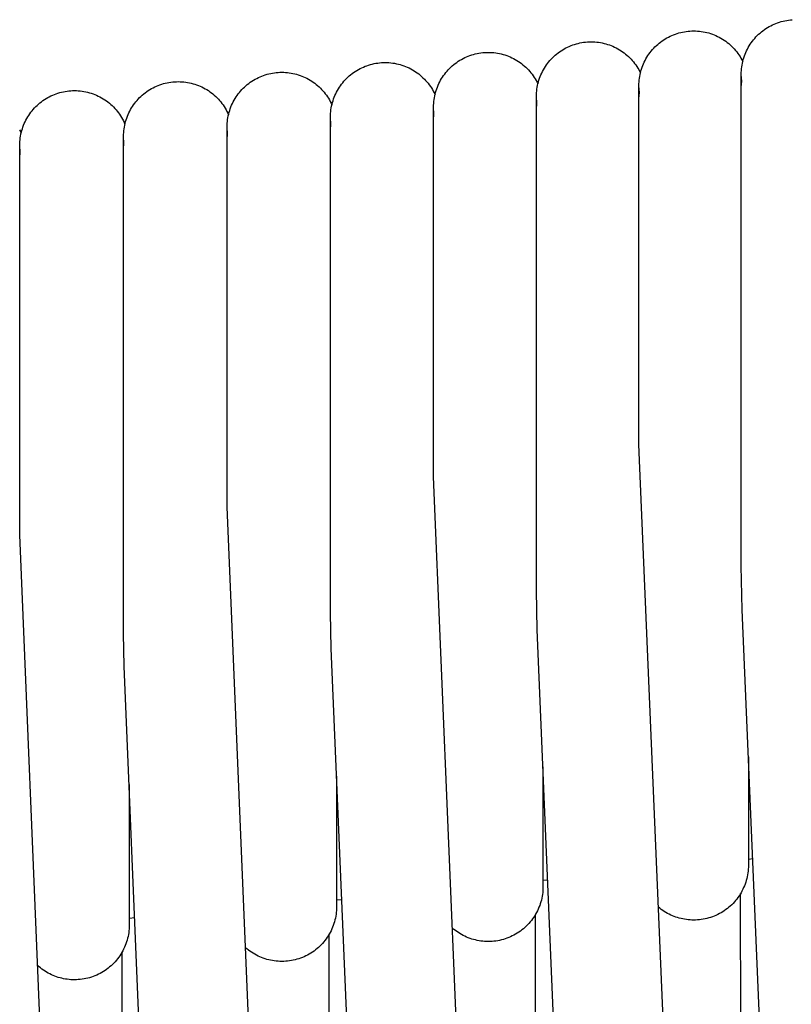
# Model space of a CAD drawing. Header units: millimetres. Extents: x 5000 to 6727, y 0 to 1679.
# Tile 85 of 106: x 5532 to 5592, y 1592 to 1668. Entities that reach past the tile are written whole.
import ezdxf

# ---------------------------------------------------------------- set-up
doc = ezdxf.new("R2010")
doc.units = ezdxf.units.MM
doc.layers.add('Make2D$Sichtbar$Kurven', color=18, linetype='Continuous', true_color=0x000000)

msp = doc.modelspace()

# ---------------------------------------------------------------- linework, layer by layer
at = {"layer": 'Make2D$Sichtbar$Kurven', "color": 18, "lineweight": -3, "true_color": 0x000000}
for p, q in [((5591.932, 1667.868), (5592.074, 1667.895)), ((5592.074, 1667.895), (5592.218, 1667.918)), ((5592.218, 1667.918), (5592.362, 1667.935)), ((5592.362, 1667.935), (5592.506, 1667.947)), ((5590.228, 1667.094), (5590.345, 1667.179)), ((5590.345, 1667.179), (5590.465, 1667.261)), ((5590.465, 1667.261), (5590.588, 1667.338)), ((5590.588, 1667.338), (5590.713, 1667.412)), ((5590.713, 1667.412), (5590.841, 1667.481)), ((5590.841, 1667.481), (5590.971, 1667.545)), ((5590.971, 1667.545), (5591.103, 1667.605)), ((5591.103, 1667.605), (5591.237, 1667.661)), ((5591.237, 1667.661), (5591.373, 1667.712)), ((5591.373, 1667.712), (5591.511, 1667.758)), ((5591.511, 1667.758), (5591.65, 1667.8)), ((5591.65, 1667.8), (5591.79, 1667.836)), ((5591.79, 1667.836), (5591.932, 1667.868)), ((5582.399, 1666.301), (5582.519, 1666.382)), ((5582.519, 1666.382), (5582.641, 1666.46)), ((5582.641, 1666.46), (5582.767, 1666.533)), ((5582.767, 1666.533), (5582.894, 1666.602)), ((5582.894, 1666.602), (5583.024, 1666.667)), ((5583.024, 1666.667), (5583.156, 1666.727)), ((5583.156, 1666.727), (5583.291, 1666.782)), ((5583.291, 1666.782), (5583.426, 1666.833)), ((5583.426, 1666.833), (5583.564, 1666.879)), ((5583.564, 1666.879), (5583.703, 1666.921)), ((5583.703, 1666.921), (5583.843, 1666.958)), ((5583.843, 1666.958), (5583.985, 1666.99)), ((5583.985, 1666.99), (5584.128, 1667.017)), ((5584.128, 1667.017), (5584.271, 1667.039)), ((5584.271, 1667.039), (5584.415, 1667.056)), ((5584.415, 1667.056), (5584.56, 1667.069)), ((5584.56, 1667.069), (5584.705, 1667.076)), ((5584.705, 1667.076), (5584.85, 1667.079)), ((5584.85, 1667.079), (5584.998, 1667.076)), ((5584.998, 1667.076), (5585.146, 1667.068)), ((5585.146, 1667.068), (5585.293, 1667.056)), ((5585.293, 1667.056), (5585.44, 1667.038)), ((5585.44, 1667.038), (5585.586, 1667.014)), ((5585.586, 1667.014), (5585.731, 1666.986)), ((5585.731, 1666.986), (5585.876, 1666.953)), ((5585.876, 1666.953), (5586.018, 1666.915)), ((5586.018, 1666.915), (5586.16, 1666.872)), ((5586.16, 1666.872), (5586.3, 1666.824)), ((5586.3, 1666.824), (5586.438, 1666.771)), ((5586.438, 1666.771), (5586.574, 1666.713)), ((5586.574, 1666.713), (5586.709, 1666.651)), ((5586.709, 1666.651), (5586.841, 1666.584)), ((5586.841, 1666.584), (5586.97, 1666.512)), ((5586.97, 1666.512), (5587.097, 1666.436)), ((5587.097, 1666.436), (5587.221, 1666.356)), ((5589.41, 1666.275), (5589.499, 1666.389)), ((5589.499, 1666.389), (5589.593, 1666.5)), ((5589.593, 1666.5), (5589.69, 1666.608)), ((5589.69, 1666.608), (5589.791, 1666.712)), ((5589.791, 1666.712), (5589.895, 1666.813)), ((5589.895, 1666.813), (5590.003, 1666.91)), ((5590.003, 1666.91), (5590.114, 1667.004)), ((5590.114, 1667.004), (5590.228, 1667.094)), ((5574.551, 1665.534), (5574.674, 1665.611)), ((5574.674, 1665.611), (5574.799, 1665.685)), ((5574.799, 1665.685), (5574.927, 1665.754)), ((5574.927, 1665.754), (5575.057, 1665.818)), ((5575.057, 1665.818), (5575.189, 1665.878)), ((5575.189, 1665.878), (5575.323, 1665.934)), ((5575.323, 1665.934), (5575.459, 1665.985)), ((5575.459, 1665.985), (5575.596, 1666.031)), ((5575.596, 1666.031), (5575.735, 1666.073)), ((5575.735, 1666.073), (5575.876, 1666.109)), ((5575.876, 1666.109), (5576.017, 1666.141)), ((5576.017, 1666.141), (5576.16, 1666.168)), ((5576.16, 1666.168), (5576.303, 1666.191)), ((5576.303, 1666.191), (5576.447, 1666.208)), ((5576.447, 1666.208), (5576.592, 1666.22)), ((5576.592, 1666.22), (5576.737, 1666.228)), ((5576.737, 1666.228), (5576.882, 1666.23)), ((5576.882, 1666.23), (5577.027, 1666.228)), ((5577.027, 1666.228), (5577.171, 1666.22)), ((5577.171, 1666.22), (5577.316, 1666.208)), ((5577.316, 1666.208), (5577.46, 1666.191)), ((5577.46, 1666.191), (5577.603, 1666.169)), ((5577.603, 1666.169), (5577.745, 1666.142)), ((5577.745, 1666.142), (5577.886, 1666.11)), ((5577.886, 1666.11), (5578.026, 1666.073)), ((5578.026, 1666.073), (5578.165, 1666.032)), ((5578.165, 1666.032), (5578.302, 1665.986)), ((5578.302, 1665.986), (5578.438, 1665.935)), ((5578.438, 1665.935), (5578.572, 1665.88)), ((5578.572, 1665.88), (5578.704, 1665.82)), ((5578.704, 1665.82), (5578.834, 1665.756)), ((5578.834, 1665.756), (5578.961, 1665.687)), ((5578.961, 1665.687), (5579.086, 1665.614)), ((5579.086, 1665.614), (5579.209, 1665.537)), ((5581.553, 1665.511), (5581.646, 1665.622)), ((5581.646, 1665.622), (5581.744, 1665.729)), ((5581.744, 1665.729), (5581.844, 1665.834)), ((5581.844, 1665.834), (5581.949, 1665.935)), ((5581.949, 1665.935), (5582.056, 1666.032)), ((5582.056, 1666.032), (5582.167, 1666.125)), ((5582.167, 1666.125), (5582.282, 1666.215)), ((5582.282, 1666.215), (5582.399, 1666.301)), ((5587.221, 1666.356), (5587.343, 1666.271)), ((5587.343, 1666.271), (5587.461, 1666.182)), ((5587.461, 1666.182), (5587.576, 1666.089)), ((5587.576, 1666.089), (5587.688, 1665.992)), ((5587.688, 1665.992), (5587.796, 1665.891)), ((5587.796, 1665.891), (5587.901, 1665.787)), ((5587.901, 1665.787), (5588.002, 1665.679)), ((5588.002, 1665.679), (5588.1, 1665.568)), ((5588.958, 1665.532), (5589.023, 1665.662)), ((5589.023, 1665.662), (5589.092, 1665.79)), ((5589.092, 1665.79), (5589.165, 1665.915)), ((5589.165, 1665.915), (5589.242, 1666.038)), ((5589.242, 1666.038), (5589.324, 1666.158)), ((5589.324, 1666.158), (5589.41, 1666.275)), ((5566.686, 1664.793), (5566.811, 1664.866)), ((5566.811, 1664.866), (5566.939, 1664.935)), ((5566.939, 1664.935), (5567.069, 1665)), ((5567.069, 1665), (5567.201, 1665.06)), ((5567.201, 1665.06), (5567.335, 1665.115)), ((5567.335, 1665.115), (5567.471, 1665.166)), ((5567.471, 1665.166), (5567.608, 1665.213)), ((5567.608, 1665.213), (5567.747, 1665.254)), ((5567.747, 1665.254), (5567.888, 1665.291)), ((5567.888, 1665.291), (5568.029, 1665.323)), ((5568.029, 1665.323), (5568.172, 1665.35)), ((5568.172, 1665.35), (5568.315, 1665.372)), ((5568.315, 1665.372), (5568.459, 1665.39)), ((5568.459, 1665.39), (5568.604, 1665.402)), ((5568.604, 1665.402), (5568.749, 1665.409)), ((5568.749, 1665.409), (5568.894, 1665.412)), ((5568.894, 1665.412), (5569.04, 1665.409)), ((5569.04, 1665.409), (5569.186, 1665.402)), ((5569.186, 1665.402), (5569.332, 1665.389)), ((5569.332, 1665.389), (5569.477, 1665.372)), ((5569.477, 1665.372), (5569.621, 1665.349)), ((5569.621, 1665.349), (5569.764, 1665.322)), ((5569.764, 1665.322), (5569.907, 1665.289)), ((5569.907, 1665.289), (5570.048, 1665.252)), ((5570.048, 1665.252), (5570.188, 1665.21)), ((5570.188, 1665.21), (5570.327, 1665.163)), ((5570.327, 1665.163), (5570.463, 1665.111)), ((5570.463, 1665.111), (5570.598, 1665.055)), ((5570.598, 1665.055), (5570.731, 1664.994)), ((5570.731, 1664.994), (5570.862, 1664.929)), ((5570.862, 1664.929), (5570.99, 1664.859)), ((5570.99, 1664.859), (5571.116, 1664.785)), ((5573.679, 1664.773), (5573.776, 1664.881)), ((5573.776, 1664.881), (5573.877, 1664.985)), ((5573.877, 1664.985), (5573.981, 1665.086)), ((5573.981, 1665.086), (5574.089, 1665.183)), ((5574.089, 1665.183), (5574.2, 1665.277)), ((5574.2, 1665.277), (5574.314, 1665.366)), ((5574.314, 1665.366), (5574.431, 1665.452)), ((5574.431, 1665.452), (5574.551, 1665.534)), ((5579.209, 1665.537), (5579.328, 1665.455)), ((5579.328, 1665.455), (5579.445, 1665.37)), ((5579.445, 1665.37), (5579.559, 1665.281)), ((5579.559, 1665.281), (5579.67, 1665.188)), ((5579.67, 1665.188), (5579.778, 1665.091)), ((5579.778, 1665.091), (5579.882, 1664.99)), ((5579.882, 1664.99), (5579.983, 1664.886)), ((5579.983, 1664.886), (5580.08, 1664.779)), ((5581.076, 1664.784), (5581.145, 1664.911)), ((5581.145, 1664.911), (5581.218, 1665.037)), ((5581.218, 1665.037), (5581.296, 1665.159)), ((5581.296, 1665.159), (5581.377, 1665.279)), ((5581.377, 1665.279), (5581.463, 1665.396)), ((5581.463, 1665.396), (5581.553, 1665.511)), ((5588.1, 1665.568), (5588.193, 1665.453)), ((5588.193, 1665.453), (5588.282, 1665.335)), ((5588.282, 1665.335), (5588.367, 1665.214)), ((5588.367, 1665.214), (5588.448, 1665.09)), ((5588.448, 1665.09), (5588.525, 1664.963)), ((5588.525, 1664.963), (5588.597, 1664.834)), ((5588.597, 1664.834), (5588.665, 1664.702)), ((5588.667, 1664.713), (5588.704, 1664.853)), ((5588.704, 1664.853), (5588.745, 1664.993)), ((5588.745, 1664.993), (5588.792, 1665.13)), ((5588.792, 1665.13), (5588.843, 1665.266)), ((5588.843, 1665.266), (5588.898, 1665.4)), ((5588.898, 1665.4), (5588.958, 1665.532)), ((5558.678, 1664.005), (5558.803, 1664.078)), ((5558.803, 1664.078), (5558.931, 1664.147)), ((5558.931, 1664.147), (5559.061, 1664.212)), ((5559.061, 1664.212), (5559.193, 1664.272)), ((5559.193, 1664.272), (5559.327, 1664.327)), ((5559.327, 1664.327), (5559.463, 1664.378)), ((5559.463, 1664.378), (5559.6, 1664.425)), ((5559.6, 1664.425), (5559.74, 1664.466)), ((5559.74, 1664.466), (5559.88, 1664.503)), ((5559.88, 1664.503), (5560.021, 1664.535)), ((5560.021, 1664.535), (5560.164, 1664.562)), ((5560.164, 1664.562), (5560.307, 1664.584)), ((5560.307, 1664.584), (5560.452, 1664.601)), ((5560.452, 1664.601), (5560.596, 1664.614)), ((5560.596, 1664.614), (5560.741, 1664.621)), ((5560.741, 1664.621), (5560.886, 1664.624)), ((5560.886, 1664.624), (5561.034, 1664.621)), ((5561.034, 1664.621), (5561.181, 1664.613)), ((5561.181, 1664.613), (5561.328, 1664.601)), ((5561.328, 1664.601), (5561.474, 1664.583)), ((5561.474, 1664.583), (5561.62, 1664.56)), ((5561.62, 1664.56), (5561.764, 1664.532)), ((5561.764, 1664.532), (5561.908, 1664.499)), ((5561.908, 1664.499), (5562.05, 1664.461)), ((5562.05, 1664.461), (5562.191, 1664.418)), ((5562.191, 1664.418), (5562.331, 1664.371)), ((5562.331, 1664.371), (5562.469, 1664.318)), ((5562.469, 1664.318), (5562.604, 1664.261)), ((5562.604, 1664.261), (5562.738, 1664.199)), ((5562.738, 1664.199), (5562.87, 1664.132)), ((5562.87, 1664.132), (5562.999, 1664.061)), ((5565.788, 1664.062), (5565.889, 1664.167)), ((5565.889, 1664.167), (5565.993, 1664.268)), ((5565.993, 1664.268), (5566.101, 1664.365)), ((5566.101, 1664.365), (5566.212, 1664.458)), ((5566.212, 1664.458), (5566.326, 1664.548)), ((5566.326, 1664.548), (5566.443, 1664.634)), ((5566.443, 1664.634), (5566.563, 1664.715)), ((5566.563, 1664.715), (5566.686, 1664.793)), ((5571.116, 1664.785), (5571.239, 1664.706)), ((5571.239, 1664.706), (5571.359, 1664.624)), ((5571.359, 1664.624), (5571.477, 1664.537)), ((5571.477, 1664.537), (5571.591, 1664.446)), ((5571.591, 1664.446), (5571.703, 1664.351)), ((5571.703, 1664.351), (5571.811, 1664.253)), ((5571.811, 1664.253), (5571.915, 1664.151)), ((5571.915, 1664.151), (5572.016, 1664.045)), ((5573.108, 1663.935), (5573.177, 1664.063)), ((5573.177, 1664.063), (5573.251, 1664.188)), ((5573.251, 1664.188), (5573.328, 1664.311)), ((5573.328, 1664.311), (5573.41, 1664.431)), ((5573.41, 1664.431), (5573.495, 1664.548)), ((5573.495, 1664.548), (5573.585, 1664.662)), ((5573.585, 1664.662), (5573.679, 1664.773)), ((5580.08, 1664.779), (5580.174, 1664.669)), ((5580.174, 1664.669), (5580.263, 1664.555)), ((5580.263, 1664.555), (5580.349, 1664.438)), ((5580.349, 1664.438), (5580.431, 1664.319)), ((5580.431, 1664.319), (5580.509, 1664.196)), ((5580.509, 1664.196), (5580.582, 1664.071)), ((5580.582, 1664.071), (5580.651, 1663.944)), ((5580.757, 1663.975), (5580.799, 1664.114)), ((5580.799, 1664.114), (5580.845, 1664.251)), ((5580.845, 1664.251), (5580.896, 1664.387)), ((5580.896, 1664.387), (5580.951, 1664.521)), ((5580.951, 1664.521), (5581.012, 1664.654)), ((5581.012, 1664.654), (5581.076, 1664.784)), ((5588.556, 1663.997), (5588.569, 1664.141)), ((5588.569, 1664.141), (5588.586, 1664.285)), ((5588.586, 1664.285), (5588.608, 1664.429)), ((5588.608, 1664.429), (5588.635, 1664.571)), ((5588.635, 1664.571), (5588.667, 1664.713)), ((5550.651, 1663.247), (5550.776, 1663.32)), ((5550.776, 1663.32), (5550.904, 1663.389)), ((5550.904, 1663.389), (5551.034, 1663.454)), ((5551.034, 1663.454), (5551.166, 1663.514)), ((5551.166, 1663.514), (5551.3, 1663.57)), ((5551.3, 1663.57), (5551.436, 1663.62)), ((5551.436, 1663.62), (5551.574, 1663.667)), ((5551.574, 1663.667), (5551.713, 1663.708)), ((5551.713, 1663.708), (5551.853, 1663.745)), ((5551.853, 1663.745), (5551.995, 1663.777)), ((5551.995, 1663.777), (5552.137, 1663.804)), ((5552.137, 1663.804), (5552.281, 1663.826)), ((5552.281, 1663.826), (5552.425, 1663.844)), ((5552.425, 1663.844), (5552.57, 1663.856)), ((5552.57, 1663.856), (5552.715, 1663.863)), ((5552.715, 1663.863), (5552.86, 1663.866)), ((5552.86, 1663.866), (5553.004, 1663.863)), ((5553.004, 1663.863), (5553.148, 1663.856)), ((5553.148, 1663.856), (5553.292, 1663.844)), ((5553.292, 1663.844), (5553.435, 1663.827)), ((5553.435, 1663.827), (5553.578, 1663.805)), ((5553.578, 1663.805), (5553.719, 1663.778)), ((5553.719, 1663.778), (5553.86, 1663.746)), ((5553.86, 1663.746), (5554, 1663.71)), ((5554, 1663.71), (5554.138, 1663.669)), ((5554.138, 1663.669), (5554.275, 1663.623)), ((5554.275, 1663.623), (5554.41, 1663.573)), ((5554.41, 1663.573), (5554.544, 1663.518)), ((5554.544, 1663.518), (5554.675, 1663.459)), ((5554.675, 1663.459), (5554.805, 1663.395)), ((5554.805, 1663.395), (5554.932, 1663.327)), ((5554.932, 1663.327), (5555.056, 1663.254)), ((5557.78, 1663.274), (5557.881, 1663.379)), ((5557.881, 1663.379), (5557.985, 1663.48)), ((5557.985, 1663.48), (5558.093, 1663.577)), ((5558.093, 1663.577), (5558.204, 1663.67)), ((5558.204, 1663.67), (5558.318, 1663.76)), ((5558.318, 1663.76), (5558.435, 1663.846)), ((5558.435, 1663.846), (5558.555, 1663.927)), ((5558.555, 1663.927), (5558.678, 1664.005)), ((5562.999, 1664.061), (5563.126, 1663.986)), ((5563.126, 1663.986), (5563.249, 1663.906)), ((5563.249, 1663.906), (5563.37, 1663.822)), ((5563.37, 1663.822), (5563.489, 1663.734)), ((5563.489, 1663.734), (5563.604, 1663.642)), ((5563.604, 1663.642), (5563.715, 1663.545)), ((5563.715, 1663.545), (5563.823, 1663.445)), ((5563.823, 1663.445), (5563.928, 1663.342)), ((5563.928, 1663.342), (5564.029, 1663.234)), ((5565.189, 1663.244), (5565.263, 1663.37)), ((5565.263, 1663.37), (5565.34, 1663.492)), ((5565.34, 1663.492), (5565.422, 1663.612)), ((5565.422, 1663.612), (5565.507, 1663.73)), ((5565.507, 1663.73), (5565.597, 1663.844)), ((5565.597, 1663.844), (5565.69, 1663.955)), ((5565.69, 1663.955), (5565.788, 1664.062)), ((5572.016, 1664.045), (5572.114, 1663.936)), ((5572.114, 1663.936), (5572.207, 1663.824)), ((5572.207, 1663.824), (5572.297, 1663.708)), ((5572.297, 1663.708), (5572.382, 1663.59)), ((5572.382, 1663.59), (5572.463, 1663.469)), ((5572.463, 1663.469), (5572.541, 1663.345)), ((5572.541, 1663.345), (5572.614, 1663.218)), ((5572.831, 1663.265), (5572.877, 1663.403)), ((5572.877, 1663.403), (5572.928, 1663.539)), ((5572.928, 1663.539), (5572.984, 1663.673)), ((5572.984, 1663.673), (5573.044, 1663.805)), ((5573.044, 1663.805), (5573.108, 1663.935)), ((5580.622, 1663.263), (5580.639, 1663.407)), ((5580.639, 1663.407), (5580.662, 1663.55)), ((5580.651, 1663.944), (5580.716, 1663.815)), ((5580.662, 1663.55), (5580.689, 1663.693)), ((5580.689, 1663.693), (5580.721, 1663.834)), ((5580.721, 1663.834), (5580.757, 1663.975)), ((5588.546, 1663.707), (5588.549, 1663.852)), ((5588.546, 1656.124), (5588.546, 1663.707)), ((5588.579, 1663.182), (5588.546, 1663.694)), ((5588.549, 1663.852), (5588.556, 1663.997)), ((5542.606, 1662.52), (5542.732, 1662.593)), ((5542.732, 1662.593), (5542.859, 1662.662)), ((5542.859, 1662.662), (5542.989, 1662.727)), ((5542.989, 1662.727), (5543.121, 1662.787)), ((5543.121, 1662.787), (5543.256, 1662.842)), ((5543.256, 1662.842), (5543.391, 1662.893)), ((5543.391, 1662.893), (5543.529, 1662.939)), ((5543.529, 1662.939), (5543.668, 1662.981)), ((5543.668, 1662.981), (5543.808, 1663.018)), ((5543.808, 1663.018), (5543.95, 1663.05)), ((5543.95, 1663.05), (5544.093, 1663.077)), ((5544.093, 1663.077), (5544.236, 1663.099)), ((5544.236, 1663.099), (5544.38, 1663.116)), ((5544.38, 1663.116), (5544.525, 1663.129)), ((5544.525, 1663.129), (5544.67, 1663.136)), ((5544.67, 1663.136), (5544.815, 1663.139)), ((5544.815, 1663.139), (5544.96, 1663.136)), ((5544.96, 1663.136), (5545.106, 1663.129)), ((5545.106, 1663.129), (5545.251, 1663.116)), ((5545.251, 1663.116), (5545.395, 1663.099)), ((5545.395, 1663.099), (5545.539, 1663.076)), ((5545.539, 1663.076), (5545.682, 1663.049)), ((5545.682, 1663.049), (5545.824, 1663.017)), ((5545.824, 1663.017), (5545.964, 1662.98)), ((5545.964, 1662.98), (5546.104, 1662.938)), ((5546.104, 1662.938), (5546.242, 1662.892)), ((5546.242, 1662.892), (5546.378, 1662.841)), ((5546.378, 1662.841), (5546.512, 1662.785)), ((5546.512, 1662.785), (5546.645, 1662.725)), ((5546.645, 1662.725), (5546.775, 1662.66)), ((5546.775, 1662.66), (5546.903, 1662.59)), ((5546.903, 1662.59), (5547.028, 1662.517)), ((5549.753, 1662.517), (5549.854, 1662.621)), ((5549.854, 1662.621), (5549.959, 1662.722)), ((5549.959, 1662.722), (5550.066, 1662.819)), ((5550.066, 1662.819), (5550.177, 1662.913)), ((5550.177, 1662.913), (5550.291, 1663.002)), ((5550.291, 1663.002), (5550.409, 1663.088)), ((5550.409, 1663.088), (5550.529, 1663.17)), ((5550.529, 1663.17), (5550.651, 1663.247)), ((5555.056, 1663.254), (5555.179, 1663.177)), ((5555.179, 1663.177), (5555.298, 1663.097)), ((5555.298, 1663.097), (5555.415, 1663.012)), ((5555.415, 1663.012), (5555.529, 1662.923)), ((5555.529, 1662.923), (5555.64, 1662.831)), ((5555.64, 1662.831), (5555.747, 1662.734)), ((5555.747, 1662.734), (5555.851, 1662.635)), ((5555.851, 1662.635), (5555.952, 1662.531)), ((5557.182, 1662.456), (5557.255, 1662.582)), ((5557.255, 1662.582), (5557.332, 1662.704)), ((5557.332, 1662.704), (5557.414, 1662.824)), ((5557.414, 1662.824), (5557.5, 1662.941)), ((5557.5, 1662.941), (5557.589, 1663.056)), ((5557.589, 1663.056), (5557.683, 1663.167)), ((5557.683, 1663.167), (5557.78, 1663.274)), ((5564.029, 1663.234), (5564.127, 1663.124)), ((5564.127, 1663.124), (5564.22, 1663.01)), ((5564.22, 1663.01), (5564.309, 1662.893)), ((5564.309, 1662.893), (5564.395, 1662.772)), ((5564.395, 1662.772), (5564.476, 1662.649)), ((5564.476, 1662.649), (5564.553, 1662.523)), ((5564.843, 1662.447), (5564.889, 1662.585)), ((5564.889, 1662.585), (5564.94, 1662.721)), ((5564.94, 1662.721), (5564.996, 1662.855)), ((5564.996, 1662.855), (5565.056, 1662.987)), ((5565.056, 1662.987), (5565.12, 1663.117)), ((5565.12, 1663.117), (5565.189, 1663.244)), ((5572.614, 1663.218), (5572.682, 1663.089)), ((5572.654, 1662.414), (5572.672, 1662.558)), ((5572.672, 1662.558), (5572.694, 1662.702)), ((5572.682, 1663.089), (5572.746, 1662.958)), ((5572.694, 1662.702), (5572.721, 1662.844)), ((5572.721, 1662.844), (5572.753, 1662.986)), ((5572.753, 1662.986), (5572.79, 1663.126)), ((5572.79, 1663.126), (5572.831, 1663.265)), ((5580.6, 1662.828), (5580.602, 1662.973)), ((5580.6, 1655.245), (5580.6, 1662.828)), ((5580.632, 1662.304), (5580.6, 1662.815)), ((5580.602, 1662.973), (5580.61, 1663.118)), ((5580.61, 1663.118), (5580.622, 1663.263)), ((5588.546, 1662.706), (5588.579, 1663.182)), ((5534.422, 1661.745), (5534.544, 1661.823)), ((5534.544, 1661.823), (5534.67, 1661.896)), ((5534.67, 1661.896), (5534.797, 1661.965)), ((5534.797, 1661.965), (5534.927, 1662.03)), ((5534.927, 1662.03), (5535.059, 1662.09)), ((5535.059, 1662.09), (5535.193, 1662.145)), ((5535.193, 1662.145), (5535.329, 1662.196)), ((5535.329, 1662.196), (5535.467, 1662.242)), ((5535.467, 1662.242), (5535.606, 1662.284)), ((5535.606, 1662.284), (5535.746, 1662.321)), ((5535.746, 1662.321), (5535.888, 1662.353)), ((5535.888, 1662.353), (5536.03, 1662.38)), ((5536.03, 1662.38), (5536.174, 1662.402)), ((5536.174, 1662.402), (5536.318, 1662.419)), ((5536.318, 1662.419), (5536.463, 1662.432)), ((5536.463, 1662.432), (5536.608, 1662.439)), ((5536.608, 1662.439), (5536.753, 1662.442)), ((5536.753, 1662.442), (5536.899, 1662.439)), ((5536.899, 1662.439), (5537.046, 1662.432)), ((5537.046, 1662.432), (5537.192, 1662.419)), ((5537.192, 1662.419), (5537.338, 1662.401)), ((5537.338, 1662.401), (5537.482, 1662.379)), ((5537.482, 1662.379), (5537.627, 1662.351)), ((5537.627, 1662.351), (5537.77, 1662.318)), ((5537.77, 1662.318), (5537.911, 1662.281)), ((5537.911, 1662.281), (5538.052, 1662.238)), ((5538.052, 1662.238), (5538.191, 1662.191)), ((5538.191, 1662.191), (5538.328, 1662.139)), ((5538.328, 1662.139), (5538.463, 1662.082)), ((5538.463, 1662.082), (5538.596, 1662.021)), ((5538.596, 1662.021), (5538.727, 1661.955)), ((5538.727, 1661.955), (5538.856, 1661.885)), ((5538.856, 1661.885), (5538.982, 1661.81)), ((5538.982, 1661.81), (5539.106, 1661.731)), ((5541.611, 1661.681), (5541.709, 1661.789)), ((5541.709, 1661.789), (5541.809, 1661.894)), ((5541.809, 1661.894), (5541.914, 1661.994)), ((5541.914, 1661.994), (5542.021, 1662.092)), ((5542.021, 1662.092), (5542.132, 1662.185)), ((5542.132, 1662.185), (5542.247, 1662.275)), ((5542.247, 1662.275), (5542.364, 1662.361)), ((5542.364, 1662.361), (5542.484, 1662.442)), ((5542.484, 1662.442), (5542.606, 1662.52)), ((5547.028, 1662.517), (5547.151, 1662.439)), ((5547.151, 1662.439), (5547.271, 1662.357)), ((5547.271, 1662.357), (5547.389, 1662.271)), ((5547.389, 1662.271), (5547.503, 1662.181)), ((5547.503, 1662.181), (5547.614, 1662.087)), ((5547.614, 1662.087), (5547.722, 1661.989)), ((5547.722, 1661.989), (5547.826, 1661.888)), ((5547.826, 1661.888), (5547.927, 1661.783)), ((5547.927, 1661.783), (5548.024, 1661.675)), ((5549.155, 1661.699), (5549.228, 1661.824)), ((5549.228, 1661.824), (5549.306, 1661.947)), ((5549.306, 1661.947), (5549.387, 1662.067)), ((5549.387, 1662.067), (5549.473, 1662.184)), ((5549.473, 1662.184), (5549.563, 1662.298)), ((5549.563, 1662.298), (5549.656, 1662.409)), ((5549.656, 1662.409), (5549.753, 1662.517)), ((5555.952, 1662.531), (5556.049, 1662.425)), ((5556.049, 1662.425), (5556.143, 1662.315)), ((5556.143, 1662.315), (5556.232, 1662.202)), ((5556.232, 1662.202), (5556.318, 1662.086)), ((5556.318, 1662.086), (5556.4, 1661.967)), ((5556.4, 1661.967), (5556.478, 1661.845)), ((5556.478, 1661.845), (5556.551, 1661.721)), ((5556.835, 1661.659), (5556.881, 1661.797)), ((5556.881, 1661.797), (5556.932, 1661.932)), ((5556.932, 1661.932), (5556.988, 1662.067)), ((5556.988, 1662.067), (5557.048, 1662.199)), ((5557.048, 1662.199), (5557.113, 1662.329)), ((5557.113, 1662.329), (5557.182, 1662.456)), ((5564.553, 1662.523), (5564.625, 1662.395)), ((5564.625, 1662.395), (5564.693, 1662.264)), ((5564.683, 1661.74), (5564.706, 1661.883)), ((5564.693, 1662.264), (5564.756, 1662.131)), ((5564.706, 1661.883), (5564.733, 1662.026)), ((5564.733, 1662.026), (5564.765, 1662.168)), ((5564.765, 1662.168), (5564.801, 1662.308)), ((5564.801, 1662.308), (5564.843, 1662.447)), ((5572.632, 1661.98), (5572.635, 1662.125)), ((5572.632, 1654.397), (5572.632, 1661.98)), ((5572.665, 1661.455), (5572.632, 1661.967)), ((5572.635, 1662.125), (5572.642, 1662.27)), ((5572.642, 1662.27), (5572.654, 1662.414)), ((5580.6, 1661.827), (5580.632, 1662.304)), ((5533.549, 1660.985), (5533.646, 1661.092)), ((5533.646, 1661.092), (5533.747, 1661.197)), ((5533.747, 1661.197), (5533.852, 1661.297)), ((5533.852, 1661.297), (5533.959, 1661.395)), ((5533.959, 1661.395), (5534.07, 1661.488)), ((5534.07, 1661.488), (5534.184, 1661.578)), ((5534.184, 1661.578), (5534.302, 1661.664)), ((5534.302, 1661.664), (5534.422, 1661.745)), ((5539.106, 1661.731), (5539.227, 1661.647)), ((5539.227, 1661.647), (5539.344, 1661.56)), ((5539.344, 1661.56), (5539.459, 1661.469)), ((5539.459, 1661.469), (5539.571, 1661.373)), ((5539.571, 1661.373), (5539.679, 1661.274)), ((5539.679, 1661.274), (5539.783, 1661.171)), ((5539.783, 1661.171), (5539.884, 1661.065)), ((5539.884, 1661.065), (5539.982, 1660.955)), ((5541.11, 1660.971), (5541.183, 1661.096)), ((5541.183, 1661.096), (5541.261, 1661.219)), ((5541.261, 1661.219), (5541.342, 1661.339)), ((5541.342, 1661.339), (5541.428, 1661.456)), ((5541.428, 1661.456), (5541.518, 1661.57)), ((5541.518, 1661.57), (5541.611, 1661.681)), ((5548.024, 1661.675), (5548.118, 1661.563)), ((5548.118, 1661.563), (5548.207, 1661.448)), ((5548.207, 1661.448), (5548.293, 1661.331)), ((5548.293, 1661.331), (5548.375, 1661.21)), ((5548.375, 1661.21), (5548.452, 1661.087)), ((5548.452, 1661.087), (5548.525, 1660.961)), ((5548.809, 1660.901), (5548.855, 1661.039)), ((5548.855, 1661.039), (5548.906, 1661.175)), ((5548.906, 1661.175), (5548.961, 1661.309)), ((5548.961, 1661.309), (5549.021, 1661.441)), ((5549.021, 1661.441), (5549.086, 1661.571)), ((5549.086, 1661.571), (5549.155, 1661.699)), ((5556.551, 1661.721), (5556.621, 1661.595)), ((5556.621, 1661.595), (5556.686, 1661.466)), ((5556.676, 1660.952), (5556.698, 1661.095)), ((5556.686, 1661.466), (5556.746, 1661.335)), ((5556.698, 1661.095), (5556.725, 1661.238)), ((5556.725, 1661.238), (5556.757, 1661.379)), ((5556.757, 1661.379), (5556.794, 1661.52)), ((5556.794, 1661.52), (5556.835, 1661.659)), ((5564.644, 1661.161), (5564.646, 1661.306)), ((5564.644, 1653.579), (5564.644, 1661.161)), ((5564.677, 1660.637), (5564.644, 1661.149)), ((5564.646, 1661.306), (5564.654, 1661.451)), ((5564.654, 1661.451), (5564.666, 1661.596)), ((5564.666, 1661.596), (5564.683, 1661.74)), ((5572.632, 1660.978), (5572.665, 1661.455)), ((5532.979, 1660.147), (5533.048, 1660.274)), ((5533.048, 1660.274), (5533.121, 1660.4)), ((5533.121, 1660.4), (5533.199, 1660.522)), ((5533.199, 1660.522), (5533.28, 1660.642)), ((5533.28, 1660.642), (5533.366, 1660.759)), ((5533.366, 1660.759), (5533.456, 1660.874)), ((5533.456, 1660.874), (5533.549, 1660.985)), ((5539.982, 1660.955), (5540.075, 1660.842)), ((5540.075, 1660.842), (5540.165, 1660.726)), ((5540.165, 1660.726), (5540.25, 1660.607)), ((5540.25, 1660.607), (5540.331, 1660.484)), ((5540.331, 1660.484), (5540.408, 1660.36)), ((5540.408, 1660.36), (5540.481, 1660.232)), ((5540.764, 1660.174), (5540.81, 1660.311)), ((5540.81, 1660.311), (5540.861, 1660.447)), ((5540.861, 1660.447), (5540.916, 1660.581)), ((5540.916, 1660.581), (5540.977, 1660.713)), ((5540.977, 1660.713), (5541.041, 1660.843)), ((5541.041, 1660.843), (5541.11, 1660.971)), ((5548.525, 1660.961), (5548.594, 1660.833)), ((5548.594, 1660.833), (5548.658, 1660.703)), ((5548.649, 1660.194), (5548.671, 1660.338)), ((5548.658, 1660.703), (5548.718, 1660.57)), ((5548.671, 1660.338), (5548.698, 1660.48)), ((5548.698, 1660.48), (5548.73, 1660.622)), ((5548.73, 1660.622), (5548.767, 1660.762)), ((5548.767, 1660.762), (5548.809, 1660.901)), ((5556.636, 1660.373), (5556.639, 1660.518)), ((5556.636, 1652.791), (5556.636, 1660.373)), ((5556.669, 1659.849), (5556.636, 1660.36)), ((5556.639, 1660.518), (5556.646, 1660.663)), ((5556.646, 1660.663), (5556.658, 1660.808)), ((5556.658, 1660.808), (5556.676, 1660.952)), ((5564.644, 1660.16), (5564.677, 1660.637)), ((5532.66, 1659.338), (5532.702, 1659.477)), ((5532.702, 1659.477), (5532.748, 1659.614)), ((5532.748, 1659.614), (5532.799, 1659.75)), ((5532.799, 1659.75), (5532.854, 1659.884)), ((5532.854, 1659.884), (5532.914, 1660.017)), ((5532.914, 1660.017), (5532.979, 1660.147)), ((5540.481, 1660.232), (5540.549, 1660.102)), ((5540.549, 1660.102), (5540.613, 1659.97)), ((5540.604, 1659.467), (5540.627, 1659.61)), ((5540.613, 1659.97), (5540.672, 1659.836)), ((5540.627, 1659.61), (5540.654, 1659.753)), ((5540.654, 1659.753), (5540.686, 1659.894)), ((5540.686, 1659.894), (5540.722, 1660.035)), ((5540.722, 1660.035), (5540.764, 1660.174)), ((5548.61, 1659.615), (5548.612, 1659.76)), ((5548.61, 1652.033), (5548.61, 1659.615)), ((5548.642, 1659.091), (5548.61, 1659.603)), ((5548.612, 1659.76), (5548.619, 1659.905)), ((5548.619, 1659.905), (5548.632, 1660.05)), ((5548.632, 1660.05), (5548.649, 1660.194)), ((5556.636, 1659.372), (5556.669, 1659.849)), ((5532.487, 1659.402), (5532.55, 1659.268)), ((5532.525, 1658.626), (5532.542, 1658.77)), ((5532.542, 1658.77), (5532.564, 1658.913)), ((5532.55, 1659.268), (5532.608, 1659.133)), ((5532.564, 1658.913), (5532.591, 1659.056)), ((5532.591, 1659.056), (5532.623, 1659.197)), ((5532.623, 1659.197), (5532.66, 1659.338)), ((5540.565, 1658.888), (5540.567, 1659.033)), ((5540.565, 1651.305), (5540.565, 1658.888)), ((5540.597, 1658.363), (5540.565, 1658.875)), ((5540.567, 1659.033), (5540.575, 1659.178)), ((5540.575, 1659.178), (5540.587, 1659.323)), ((5540.587, 1659.323), (5540.604, 1659.467)), ((5548.61, 1658.614), (5548.642, 1659.091)), ((5532.503, 1658.191), (5532.505, 1658.336)), ((5532.503, 1650.608), (5532.503, 1658.191)), ((5532.535, 1657.667), (5532.503, 1658.178)), ((5532.505, 1658.336), (5532.513, 1658.481)), ((5532.513, 1658.481), (5532.525, 1658.626)), ((5540.565, 1657.887), (5540.597, 1658.363)), ((5532.503, 1657.19), (5532.535, 1657.667)), ((5588.546, 1625.55), (5588.546, 1656.124)), ((5580.6, 1634.977), (5580.6, 1655.245)), ((5572.632, 1623.653), (5572.632, 1654.397)), ((5564.644, 1632.451), (5564.644, 1653.579)), ((5556.636, 1621.901), (5556.636, 1652.791)), ((5548.61, 1630.108), (5548.61, 1652.033)), ((5540.565, 1620.295), (5540.565, 1651.305)), ((5532.503, 1627.95), (5532.503, 1650.608)), ((5588.516, 1446.562), (5580.6, 1634.977)), ((5572.586, 1442.891), (5564.644, 1632.451)), ((5556.578, 1439.45), (5548.61, 1630.108)), ((5540.498, 1436.242), (5532.503, 1627.95)), ((5588.619, 1622.126), (5588.546, 1625.55)), ((5572.697, 1620.579), (5572.632, 1623.653)), ((5599.186, 1371.42), (5588.619, 1622.126)), ((5556.695, 1619.125), (5556.636, 1621.901)), ((5583.352, 1366.971), (5572.697, 1620.579)), ((5540.618, 1617.766), (5540.565, 1620.295)), ((5567.433, 1362.821), (5556.695, 1619.125)), ((5551.434, 1358.973), (5540.618, 1617.766)), ((5589.046, 1612.005), (5589.046, 1612.005)), ((5589.1, 1610.726), (5589.1, 1606.658)), ((5573.126, 1610.372), (5573.126, 1610.372)), ((5573.144, 1609.944), (5573.144, 1604.991)), ((5557.11, 1609.224), (5557.11, 1603.445)), ((5541.003, 1608.562), (5541.003, 1602.021)), ((5557.126, 1608.851), (5557.11, 1608.836)), ((5541.05, 1607.44), (5541.05, 1607.44)), ((5589.1, 1606.658), (5589.1, 1603.306)), ((5573.144, 1604.991), (5573.144, 1601.639)), ((5557.11, 1603.445), (5557.11, 1600.094)), ((5589.1, 1603.306), (5589.1, 1602.299)), ((5589.097, 1602.15), (5589.089, 1602.002)), ((5589.1, 1602.298), (5589.097, 1602.15)), ((5589.434, 1602.792), (5589.1, 1602.756)), ((5589.1, 1602.299), (5589.1, 1602.298)), ((5541.003, 1602.021), (5541.003, 1598.669)), ((5573.144, 1601.639), (5573.144, 1600.632)), ((5589.007, 1601.414), (5588.973, 1601.27)), ((5589.035, 1601.56), (5589.007, 1601.414)), ((5589.058, 1601.707), (5589.035, 1601.56)), ((5589.076, 1601.854), (5589.058, 1601.707)), ((5589.089, 1602.002), (5589.076, 1601.854)), ((5573.144, 1600.631), (5573.141, 1600.483)), ((5573.513, 1601.151), (5573.144, 1601.114)), ((5573.144, 1600.632), (5573.144, 1600.631)), ((5588.79, 1600.706), (5588.732, 1600.57)), ((5588.843, 1600.845), (5588.79, 1600.706)), ((5588.892, 1600.985), (5588.843, 1600.845)), ((5588.935, 1601.127), (5588.892, 1600.985)), ((5588.973, 1601.27), (5588.935, 1601.127)), ((5557.11, 1600.094), (5557.11, 1599.086)), ((5573.079, 1599.893), (5573.051, 1599.748)), ((5573.103, 1600.04), (5573.079, 1599.893)), ((5573.121, 1600.187), (5573.103, 1600.04)), ((5573.134, 1600.335), (5573.121, 1600.187)), ((5573.141, 1600.483), (5573.134, 1600.335)), ((5588.373, 1599.922), (5588.288, 1599.8)), ((5588.454, 1600.046), (5588.373, 1599.922)), ((5588.53, 1600.173), (5588.454, 1600.046)), ((5588.524, 1365.129), (5588.499, 1600.12)), ((5588.602, 1600.303), (5588.53, 1600.173)), ((5588.669, 1600.435), (5588.602, 1600.303)), ((5588.732, 1600.57), (5588.669, 1600.435)), ((5557.512, 1599.626), (5557.11, 1599.59)), ((5572.887, 1599.178), (5572.834, 1599.039)), ((5572.936, 1599.318), (5572.887, 1599.178)), ((5572.979, 1599.46), (5572.936, 1599.318)), ((5573.018, 1599.603), (5572.979, 1599.46)), ((5573.051, 1599.748), (5573.018, 1599.603)), ((5587.693, 1599.14), (5587.581, 1599.043)), ((5587.802, 1599.241), (5587.693, 1599.14)), ((5587.907, 1599.346), (5587.802, 1599.241)), ((5588.008, 1599.455), (5587.907, 1599.346)), ((5588.105, 1599.567), (5588.008, 1599.455)), ((5588.199, 1599.682), (5588.105, 1599.567)), ((5588.288, 1599.8), (5588.199, 1599.682)), ((5541.003, 1598.669), (5541.003, 1597.662)), ((5557.045, 1598.347), (5557.017, 1598.202)), ((5557.068, 1598.494), (5557.045, 1598.347)), ((5557.086, 1598.641), (5557.068, 1598.494)), ((5557.099, 1598.789), (5557.086, 1598.641)), ((5557.107, 1598.937), (5557.099, 1598.789)), ((5557.11, 1599.085), (5557.107, 1598.937)), ((5557.11, 1599.086), (5557.11, 1599.085)), ((5572.498, 1598.379), (5572.417, 1598.255)), ((5572.574, 1598.506), (5572.498, 1598.379)), ((5572.599, 1360.913), (5572.561, 1598.483)), ((5572.646, 1598.636), (5572.574, 1598.506)), ((5572.714, 1598.768), (5572.646, 1598.636)), ((5572.776, 1598.903), (5572.714, 1598.768)), ((5572.834, 1599.039), (5572.776, 1598.903)), ((5582.219, 1598.961), (5582.109, 1599.05)), ((5582.332, 1598.875), (5582.219, 1598.961)), ((5582.448, 1598.793), (5582.332, 1598.875)), ((5582.566, 1598.715), (5582.448, 1598.793)), ((5582.687, 1598.64), (5582.566, 1598.715)), ((5582.81, 1598.57), (5582.687, 1598.64)), ((5582.936, 1598.504), (5582.81, 1598.57)), ((5583.063, 1598.442), (5582.936, 1598.504)), ((5583.193, 1598.385), (5583.063, 1598.442)), ((5583.324, 1598.332), (5583.193, 1598.385)), ((5583.458, 1598.283), (5583.324, 1598.332)), ((5586.442, 1598.358), (5586.303, 1598.305)), ((5586.578, 1598.416), (5586.442, 1598.358)), ((5586.713, 1598.479), (5586.578, 1598.416)), ((5586.845, 1598.546), (5586.713, 1598.479)), ((5586.975, 1598.618), (5586.845, 1598.546)), ((5587.102, 1598.694), (5586.975, 1598.618)), ((5587.226, 1598.775), (5587.102, 1598.694)), ((5587.348, 1598.86), (5587.226, 1598.775)), ((5587.466, 1598.949), (5587.348, 1598.86)), ((5587.581, 1599.043), (5587.466, 1598.949)), ((5541.003, 1597.661), (5541, 1597.513)), ((5541.435, 1598.219), (5541.003, 1598.183)), ((5541.003, 1597.662), (5541.003, 1597.661)), ((5556.853, 1597.632), (5556.8, 1597.493)), ((5556.901, 1597.772), (5556.853, 1597.632)), ((5556.945, 1597.914), (5556.901, 1597.772)), ((5556.983, 1598.057), (5556.945, 1597.914)), ((5557.017, 1598.202), (5556.983, 1598.057)), ((5571.846, 1597.574), (5571.738, 1597.473)), ((5571.951, 1597.679), (5571.846, 1597.574)), ((5572.052, 1597.788), (5571.951, 1597.679)), ((5572.149, 1597.9), (5572.052, 1597.788)), ((5572.243, 1598.015), (5572.149, 1597.9)), ((5572.332, 1598.133), (5572.243, 1598.015)), ((5572.417, 1598.255), (5572.332, 1598.133)), ((5583.592, 1598.239), (5583.458, 1598.283)), ((5583.729, 1598.199), (5583.592, 1598.239)), ((5583.866, 1598.164), (5583.729, 1598.199)), ((5584.004, 1598.134), (5583.866, 1598.164)), ((5584.144, 1598.108), (5584.004, 1598.134)), ((5584.284, 1598.087), (5584.144, 1598.108)), ((5584.425, 1598.07), (5584.284, 1598.087)), ((5584.566, 1598.058), (5584.425, 1598.07)), ((5584.708, 1598.051), (5584.566, 1598.058)), ((5584.85, 1598.049), (5584.708, 1598.051)), ((5584.998, 1598.051), (5584.85, 1598.049)), ((5585.146, 1598.059), (5584.998, 1598.051)), ((5585.294, 1598.072), (5585.146, 1598.059)), ((5585.441, 1598.09), (5585.294, 1598.072)), ((5585.588, 1598.113), (5585.441, 1598.09)), ((5585.733, 1598.142), (5585.588, 1598.113)), ((5585.878, 1598.175), (5585.733, 1598.142)), ((5586.021, 1598.213), (5585.878, 1598.175)), ((5586.163, 1598.257), (5586.021, 1598.213)), ((5586.303, 1598.305), (5586.163, 1598.257)), ((5540.938, 1596.923), (5540.91, 1596.777)), ((5540.961, 1597.069), (5540.938, 1596.923)), ((5540.979, 1597.217), (5540.961, 1597.069)), ((5540.992, 1597.364), (5540.979, 1597.217)), ((5541, 1597.513), (5540.992, 1597.364)), ((5556.464, 1596.833), (5556.383, 1596.709)), ((5556.54, 1596.961), (5556.464, 1596.833)), ((5556.612, 1597.09), (5556.54, 1596.961)), ((5556.594, 1356.998), (5556.546, 1596.971)), ((5556.679, 1597.222), (5556.612, 1597.09)), ((5556.742, 1597.357), (5556.679, 1597.222)), ((5556.8, 1597.493), (5556.742, 1597.357)), ((5566.223, 1597.326), (5566.112, 1597.419)), ((5566.337, 1597.237), (5566.223, 1597.326)), ((5566.453, 1597.152), (5566.337, 1597.237)), ((5566.573, 1597.072), (5566.453, 1597.152)), ((5566.695, 1596.995), (5566.573, 1597.072)), ((5566.82, 1596.922), (5566.695, 1596.995)), ((5566.947, 1596.854), (5566.82, 1596.922)), ((5567.077, 1596.79), (5566.947, 1596.854)), ((5570.757, 1596.812), (5570.622, 1596.749)), ((5570.889, 1596.879), (5570.757, 1596.812)), ((5571.019, 1596.951), (5570.889, 1596.879)), ((5571.146, 1597.027), (5571.019, 1596.951)), ((5571.27, 1597.108), (5571.146, 1597.027)), ((5571.392, 1597.193), (5571.27, 1597.108)), ((5571.51, 1597.283), (5571.392, 1597.193)), ((5571.626, 1597.376), (5571.51, 1597.283)), ((5571.738, 1597.473), (5571.626, 1597.376)), ((5540.693, 1596.069), (5540.635, 1595.933)), ((5540.746, 1596.208), (5540.693, 1596.069)), ((5540.794, 1596.348), (5540.746, 1596.208)), ((5540.838, 1596.49), (5540.794, 1596.348)), ((5540.876, 1596.633), (5540.838, 1596.49)), ((5540.91, 1596.777), (5540.876, 1596.633)), ((5555.917, 1596.133), (5555.812, 1596.029)), ((5556.018, 1596.242), (5555.917, 1596.133)), ((5556.115, 1596.354), (5556.018, 1596.242)), ((5556.208, 1596.469), (5556.115, 1596.354)), ((5556.298, 1596.588), (5556.208, 1596.469)), ((5556.383, 1596.709), (5556.298, 1596.588)), ((5567.209, 1596.73), (5567.077, 1596.79)), ((5567.342, 1596.675), (5567.209, 1596.73)), ((5567.477, 1596.625), (5567.342, 1596.675)), ((5567.614, 1596.579), (5567.477, 1596.625)), ((5567.753, 1596.538), (5567.614, 1596.579)), ((5567.893, 1596.502), (5567.753, 1596.538)), ((5568.033, 1596.47), (5567.893, 1596.502)), ((5568.175, 1596.443), (5568.033, 1596.47)), ((5568.318, 1596.421), (5568.175, 1596.443)), ((5568.461, 1596.404), (5568.318, 1596.421)), ((5568.605, 1596.392), (5568.461, 1596.404)), ((5568.75, 1596.384), (5568.605, 1596.392)), ((5568.894, 1596.382), (5568.75, 1596.384)), ((5569.042, 1596.384), (5568.894, 1596.382)), ((5569.19, 1596.392), (5569.042, 1596.384)), ((5569.338, 1596.405), (5569.19, 1596.392)), ((5569.485, 1596.423), (5569.338, 1596.405)), ((5569.632, 1596.446), (5569.485, 1596.423)), ((5569.778, 1596.475), (5569.632, 1596.446)), ((5569.922, 1596.508), (5569.778, 1596.475)), ((5570.065, 1596.546), (5569.922, 1596.508)), ((5570.207, 1596.59), (5570.065, 1596.546)), ((5570.347, 1596.638), (5570.207, 1596.59)), ((5570.486, 1596.691), (5570.347, 1596.638)), ((5570.622, 1596.749), (5570.486, 1596.691)), ((5540.276, 1595.285), (5540.191, 1595.163)), ((5540.357, 1595.409), (5540.276, 1595.285)), ((5540.433, 1595.536), (5540.357, 1595.409)), ((5540.505, 1595.666), (5540.433, 1595.536)), ((5540.517, 1353.385), (5540.462, 1595.587)), ((5540.572, 1595.798), (5540.505, 1595.666)), ((5540.635, 1595.933), (5540.572, 1595.798)), ((5550.151, 1595.811), (5550.039, 1595.907)), ((5550.265, 1595.72), (5550.151, 1595.811)), ((5550.383, 1595.632), (5550.265, 1595.72)), ((5550.504, 1595.549), (5550.383, 1595.632)), ((5550.628, 1595.469), (5550.504, 1595.549)), ((5550.754, 1595.394), (5550.628, 1595.469)), ((5550.883, 1595.324), (5550.754, 1595.394)), ((5551.014, 1595.258), (5550.883, 1595.324)), ((5554.855, 1595.333), (5554.723, 1595.266)), ((5554.984, 1595.405), (5554.855, 1595.333)), ((5555.112, 1595.482), (5554.984, 1595.405)), ((5555.236, 1595.562), (5555.112, 1595.482)), ((5555.357, 1595.647), (5555.236, 1595.562)), ((5555.476, 1595.737), (5555.357, 1595.647)), ((5555.591, 1595.83), (5555.476, 1595.737)), ((5555.703, 1595.927), (5555.591, 1595.83)), ((5555.812, 1596.029), (5555.703, 1595.927)), ((5534.004, 1594.42), (5533.897, 1594.514)), ((5539.705, 1594.604), (5539.596, 1594.503)), ((5539.81, 1594.709), (5539.705, 1594.604)), ((5539.911, 1594.818), (5539.81, 1594.709)), ((5540.008, 1594.929), (5539.911, 1594.818)), ((5540.101, 1595.045), (5540.008, 1594.929)), ((5540.191, 1595.163), (5540.101, 1595.045)), ((5551.147, 1595.196), (5551.014, 1595.258)), ((5551.283, 1595.139), (5551.147, 1595.196)), ((5551.42, 1595.087), (5551.283, 1595.139)), ((5551.559, 1595.04), (5551.42, 1595.087)), ((5551.7, 1594.997), (5551.559, 1595.04)), ((5551.842, 1594.96), (5551.7, 1594.997)), ((5551.985, 1594.927), (5551.842, 1594.96)), ((5552.129, 1594.899), (5551.985, 1594.927)), ((5552.274, 1594.877), (5552.129, 1594.899)), ((5552.42, 1594.859), (5552.274, 1594.877)), ((5552.566, 1594.846), (5552.42, 1594.859)), ((5552.713, 1594.839), (5552.566, 1594.846)), ((5552.86, 1594.836), (5552.713, 1594.839)), ((5553.008, 1594.839), (5552.86, 1594.836)), ((5553.156, 1594.846), (5553.008, 1594.839)), ((5553.304, 1594.859), (5553.156, 1594.846)), ((5553.451, 1594.877), (5553.304, 1594.859)), ((5553.598, 1594.901), (5553.451, 1594.877)), ((5553.743, 1594.929), (5553.598, 1594.901)), ((5553.888, 1594.962), (5553.743, 1594.929)), ((5554.031, 1595.001), (5553.888, 1594.962)), ((5554.173, 1595.044), (5554.031, 1595.001)), ((5554.313, 1595.092), (5554.173, 1595.044)), ((5554.452, 1595.145), (5554.313, 1595.092)), ((5554.588, 1595.203), (5554.452, 1595.145)), ((5554.723, 1595.266), (5554.588, 1595.203)), ((5534.114, 1594.33), (5534.004, 1594.42)), ((5534.227, 1594.243), (5534.114, 1594.33)), ((5534.343, 1594.161), (5534.227, 1594.243)), ((5534.462, 1594.082), (5534.343, 1594.161)), ((5534.583, 1594.007), (5534.462, 1594.082)), ((5534.706, 1593.937), (5534.583, 1594.007)), ((5534.832, 1593.87), (5534.706, 1593.937)), ((5534.96, 1593.808), (5534.832, 1593.87)), ((5535.09, 1593.75), (5534.96, 1593.808)), ((5535.222, 1593.697), (5535.09, 1593.75)), ((5538.481, 1593.779), (5538.345, 1593.721)), ((5538.616, 1593.842), (5538.481, 1593.779)), ((5538.748, 1593.909), (5538.616, 1593.842)), ((5538.877, 1593.981), (5538.748, 1593.909)), ((5539.005, 1594.057), (5538.877, 1593.981)), ((5539.129, 1594.138), (5539.005, 1594.057)), ((5539.251, 1594.223), (5539.129, 1594.138)), ((5539.369, 1594.312), (5539.251, 1594.223)), ((5539.484, 1594.406), (5539.369, 1594.312)), ((5539.596, 1594.503), (5539.484, 1594.406)), ((5535.356, 1593.648), (5535.222, 1593.697)), ((5535.491, 1593.603), (5535.356, 1593.648)), ((5535.628, 1593.563), (5535.491, 1593.603)), ((5535.765, 1593.528), (5535.628, 1593.563)), ((5535.904, 1593.497), (5535.765, 1593.528)), ((5536.044, 1593.471), (5535.904, 1593.497)), ((5536.185, 1593.45), (5536.044, 1593.471)), ((5536.326, 1593.433), (5536.185, 1593.45)), ((5536.468, 1593.421), (5536.326, 1593.433)), ((5536.61, 1593.414), (5536.468, 1593.421)), ((5536.753, 1593.412), (5536.61, 1593.414)), ((5536.901, 1593.414), (5536.753, 1593.412)), ((5537.049, 1593.422), (5536.901, 1593.414)), ((5537.197, 1593.435), (5537.049, 1593.422)), ((5537.344, 1593.453), (5537.197, 1593.435)), ((5537.491, 1593.476), (5537.344, 1593.453)), ((5537.636, 1593.505), (5537.491, 1593.476)), ((5537.781, 1593.538), (5537.636, 1593.505)), ((5537.924, 1593.576), (5537.781, 1593.538)), ((5538.066, 1593.62), (5537.924, 1593.576)), ((5538.206, 1593.668), (5538.066, 1593.62)), ((5538.345, 1593.721), (5538.206, 1593.668))]:
    msp.add_line(p, q, dxfattribs=at)

doc.saveas('drawing.dxf')
